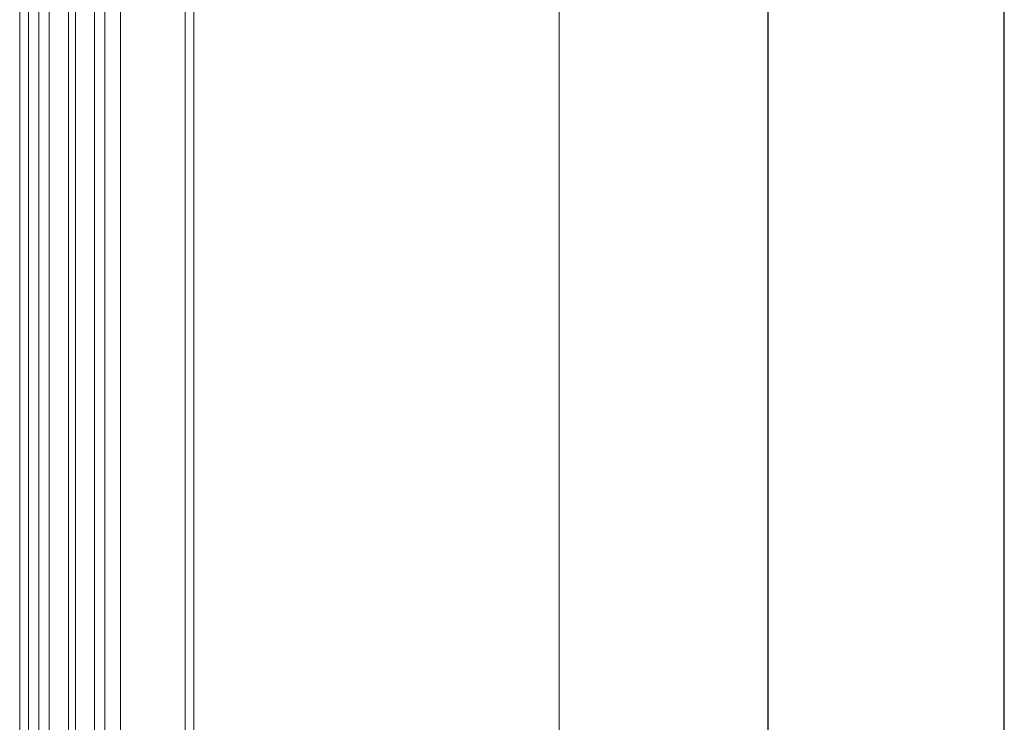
# Model space of a CAD drawing. Header units: metres. Extents: x 69 to 122.5, y -21.4 to -4.6.
# Tile 117 of 250: x 77.335 to 77.901, y -14.807 to -14.403. Entities that reach past the tile are written whole.
import ezdxf

# ---------------------------------------------------------------- set-up
doc = ezdxf.new("R2010")
doc.units = ezdxf.units.M
doc.header["$LTSCALE"] = 0.02
for name, color, linetype, lineweight in [('032_Metallarbeiten-Bemassung 1_20', 7, 'Continuous', 9), ('032_Metallarbeiten-Fenster', 7, 'Continuous', 5), ('Keine', 7, 'Continuous', 9)]:
    doc.layers.add(name, color=color, linetype=linetype, lineweight=lineweight)

msp = doc.modelspace()

# ---------------------------------------------------------------- linework, layer by layer
at = {"layer": '032_Metallarbeiten-Bemassung 1_20', "color": 0, "lineweight": -2}
for p, q in [((77.90079, -15.16602), (77.90079, -12.25581)), ((77.76514, -15.16602), (77.76514, -12.3163))]:
    msp.add_line(p, q, dxfattribs=at)
at = {"layer": '032_Metallarbeiten-Fenster', "lineweight": 13}
for p, q in [((77.335, -12.3443), (77.335, -15.08999)), ((77.435, -12.35792), (77.435, -15.07891)), ((77.34, -12.36362), (77.34, -15.08442)), ((77.393, -12.36842), (77.393, -15.07841))]:
    msp.add_line(p, q, dxfattribs=at)
at = {"layer": '032_Metallarbeiten-Fenster', "lineweight": 18}
msp.add_lwpolyline([(77.346, -15.09792), (77.346, -12.3529), (77.384, -12.3529), (77.384, -15.09792)], dxfattribs=at)
at = {"layer": '032_Metallarbeiten-Fenster', "color": 7, "linetype": 'Continuous', "lineweight": 18}
for points in [[(77.346, -12.3529), (77.346, -15.09792), (77.352, -15.09792), (77.352, -12.3529)], [(77.363, -12.3529), (77.363, -15.09792), (77.367, -15.09792), (77.367, -12.3529)], [(77.378, -12.3529), (77.378, -15.09792), (77.384, -15.09792), (77.384, -12.3529)]]:
    msp.add_lwpolyline(points, close=True, dxfattribs=at)
at = {"layer": 'Defpoints', "color": 0, "lineweight": 0}
for p, q in [((77.43, -14.65092), (77.43, -14.65092)), ((77.645, -14.65092), (77.645, -14.65092))]:
    msp.add_line(p, q, dxfattribs=at)
at = {"layer": 'Keine', "color": 8, "linetype": 'Continuous', "lineweight": 13, "true_color": 0x808080}
msp.add_lwpolyline([(77.43, -12.27141), (77.645, -12.27141), (77.645, -15.21092), (77.43, -15.21092)], close=True, dxfattribs=at)

doc.saveas('drawing.dxf')
